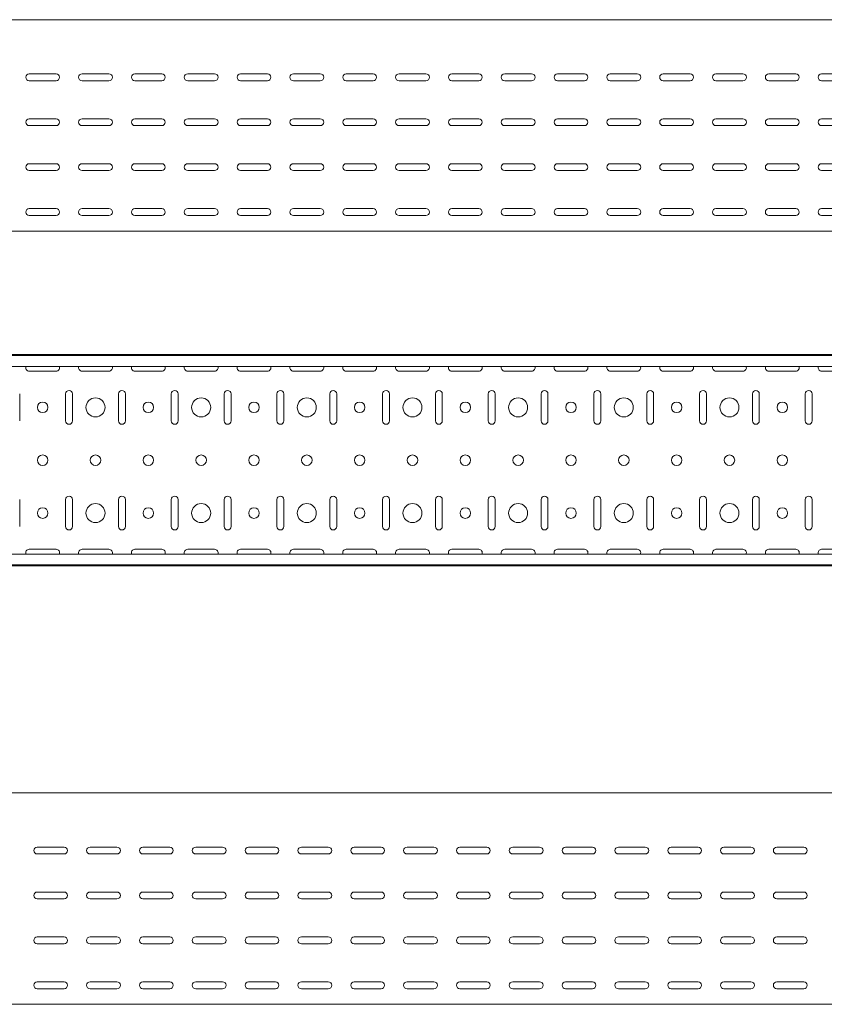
# Model space of a CAD drawing. Header units: millimetres. Extents: x -794 to 3872, y -6969 to -1561.
# Tile 15 of 19: x 1621 to 2383, y -2492 to -1561. Entities that reach past the tile are written whole.
import ezdxf

# ---------------------------------------------------------------- set-up
doc = ezdxf.new("R2010")
doc.units = ezdxf.units.MM

msp = doc.modelspace()

# ---------------------------------------------------------------- linework, layer by layer
at = {"color": 7, "linetype": 'Continuous', "lineweight": 15}
for p, q in [((3867.88, -1560.68), (867.88, -1560.68)), ((1630.13, -1611.93), (1655.63, -1611.93)), ((1655.63, -1618.43), (1630.13, -1618.43)), ((1680.13, -1611.93), (1705.63, -1611.93)), ((1705.63, -1618.43), (1680.13, -1618.43)), ((1730.13, -1611.93), (1755.63, -1611.93)), ((1755.63, -1618.43), (1730.13, -1618.43)), ((1780.13, -1611.93), (1805.63, -1611.93)), ((1805.63, -1618.43), (1780.13, -1618.43)), ((1830.13, -1611.93), (1855.63, -1611.93)), ((1855.63, -1618.43), (1830.13, -1618.43)), ((1880.13, -1611.93), (1905.63, -1611.93)), ((1905.63, -1618.43), (1880.13, -1618.43)), ((1930.13, -1611.93), (1955.63, -1611.93)), ((1955.63, -1618.43), (1930.13, -1618.43)), ((1980.13, -1611.93), (2005.63, -1611.93)), ((2005.63, -1618.43), (1980.13, -1618.43)), ((2030.13, -1611.93), (2055.63, -1611.93)), ((2055.63, -1618.43), (2030.13, -1618.43)), ((2080.13, -1611.93), (2105.63, -1611.93)), ((2105.63, -1618.43), (2080.13, -1618.43)), ((2130.13, -1611.93), (2155.63, -1611.93)), ((2155.63, -1618.43), (2130.13, -1618.43)), ((2180.13, -1611.93), (2205.63, -1611.93)), ((2205.63, -1618.43), (2180.13, -1618.43)), ((2230.13, -1611.93), (2255.63, -1611.93)), ((2255.63, -1618.43), (2230.13, -1618.43)), ((2280.13, -1611.93), (2305.63, -1611.93)), ((2305.63, -1618.43), (2280.13, -1618.43)), ((2330.13, -1611.93), (2355.63, -1611.93)), ((2355.63, -1618.43), (2330.13, -1618.43)), ((2380.13, -1611.93), (2405.63, -1611.93)), ((2405.63, -1618.43), (2380.13, -1618.43)), ((1630.13, -1654.43), (1655.63, -1654.43)), ((1680.13, -1654.43), (1705.63, -1654.43)), ((1730.13, -1654.43), (1755.63, -1654.43)), ((1780.13, -1654.43), (1805.63, -1654.43)), ((1830.13, -1654.43), (1855.63, -1654.43)), ((1880.13, -1654.43), (1905.63, -1654.43)), ((1930.13, -1654.43), (1955.63, -1654.43)), ((1980.13, -1654.43), (2005.63, -1654.43)), ((2030.13, -1654.43), (2055.63, -1654.43)), ((2080.13, -1654.43), (2105.63, -1654.43)), ((2130.13, -1654.43), (2155.63, -1654.43)), ((2180.13, -1654.43), (2205.63, -1654.43)), ((2230.13, -1654.43), (2255.63, -1654.43)), ((2280.13, -1654.43), (2305.63, -1654.43)), ((2330.13, -1654.43), (2355.63, -1654.43)), ((2380.13, -1654.43), (2405.63, -1654.43)), ((1655.63, -1660.93), (1630.13, -1660.93)), ((1705.63, -1660.93), (1680.13, -1660.93)), ((1755.63, -1660.93), (1730.13, -1660.93)), ((1805.63, -1660.93), (1780.13, -1660.93)), ((1855.63, -1660.93), (1830.13, -1660.93)), ((1905.63, -1660.93), (1880.13, -1660.93)), ((1955.63, -1660.93), (1930.13, -1660.93)), ((2005.63, -1660.93), (1980.13, -1660.93)), ((2055.63, -1660.93), (2030.13, -1660.93)), ((2105.63, -1660.93), (2080.13, -1660.93)), ((2155.63, -1660.93), (2130.13, -1660.93)), ((2205.63, -1660.93), (2180.13, -1660.93)), ((2255.63, -1660.93), (2230.13, -1660.93)), ((2305.63, -1660.93), (2280.13, -1660.93)), ((2355.63, -1660.93), (2330.13, -1660.93)), ((2405.63, -1660.93), (2380.13, -1660.93)), ((1630.13, -1696.93), (1655.63, -1696.93)), ((1655.63, -1703.43), (1630.13, -1703.43)), ((1680.13, -1696.93), (1705.63, -1696.93)), ((1705.63, -1703.43), (1680.13, -1703.43)), ((1730.13, -1696.93), (1755.63, -1696.93)), ((1755.63, -1703.43), (1730.13, -1703.43)), ((1780.13, -1696.93), (1805.63, -1696.93)), ((1805.63, -1703.43), (1780.13, -1703.43)), ((1830.13, -1696.93), (1855.63, -1696.93)), ((1855.63, -1703.43), (1830.13, -1703.43)), ((1880.13, -1696.93), (1905.63, -1696.93)), ((1905.63, -1703.43), (1880.13, -1703.43)), ((1930.13, -1696.93), (1955.63, -1696.93)), ((1955.63, -1703.43), (1930.13, -1703.43)), ((1980.13, -1696.93), (2005.63, -1696.93)), ((2005.63, -1703.43), (1980.13, -1703.43)), ((2030.13, -1696.93), (2055.63, -1696.93)), ((2055.63, -1703.43), (2030.13, -1703.43)), ((2080.13, -1696.93), (2105.63, -1696.93)), ((2105.63, -1703.43), (2080.13, -1703.43)), ((2130.13, -1696.93), (2155.63, -1696.93)), ((2155.63, -1703.43), (2130.13, -1703.43)), ((2180.13, -1696.93), (2205.63, -1696.93)), ((2205.63, -1703.43), (2180.13, -1703.43)), ((2230.13, -1696.93), (2255.63, -1696.93)), ((2255.63, -1703.43), (2230.13, -1703.43)), ((2280.13, -1696.93), (2305.63, -1696.93)), ((2305.63, -1703.43), (2280.13, -1703.43)), ((2330.13, -1696.93), (2355.63, -1696.93)), ((2355.63, -1703.43), (2330.13, -1703.43)), ((2380.13, -1696.93), (2405.63, -1696.93)), ((2405.63, -1703.43), (2380.13, -1703.43)), ((1630.13, -1739.43), (1655.63, -1739.43)), ((1680.13, -1739.43), (1705.63, -1739.43)), ((1730.13, -1739.43), (1755.63, -1739.43)), ((1780.13, -1739.43), (1805.63, -1739.43)), ((1830.13, -1739.43), (1855.63, -1739.43)), ((1880.13, -1739.43), (1905.63, -1739.43)), ((1930.13, -1739.43), (1955.63, -1739.43)), ((1980.13, -1739.43), (2005.63, -1739.43)), ((2030.13, -1739.43), (2055.63, -1739.43)), ((2080.13, -1739.43), (2105.63, -1739.43)), ((2130.13, -1739.43), (2155.63, -1739.43)), ((2180.13, -1739.43), (2205.63, -1739.43)), ((2230.13, -1739.43), (2255.63, -1739.43)), ((2280.13, -1739.43), (2305.63, -1739.43)), ((2330.13, -1739.43), (2355.63, -1739.43)), ((2380.13, -1739.43), (2405.63, -1739.43)), ((1655.63, -1745.93), (1630.13, -1745.93)), ((1705.63, -1745.93), (1680.13, -1745.93)), ((1755.63, -1745.93), (1730.13, -1745.93)), ((1805.63, -1745.93), (1780.13, -1745.93)), ((1855.63, -1745.93), (1830.13, -1745.93)), ((1905.63, -1745.93), (1880.13, -1745.93)), ((1955.63, -1745.93), (1930.13, -1745.93)), ((2005.63, -1745.93), (1980.13, -1745.93)), ((2055.63, -1745.93), (2030.13, -1745.93)), ((2105.63, -1745.93), (2080.13, -1745.93)), ((2155.63, -1745.93), (2130.13, -1745.93)), ((2205.63, -1745.93), (2180.13, -1745.93)), ((2255.63, -1745.93), (2230.13, -1745.93)), ((2305.63, -1745.93), (2280.13, -1745.93)), ((2355.63, -1745.93), (2330.13, -1745.93)), ((2405.63, -1745.93), (2380.13, -1745.93)), ((3867.88, -1760.68), (867.88, -1760.68)), ((3867.88, -1877.48), (867.88, -1877.48)), ((3867.88, -1878.48), (867.88, -1878.48)), ((3864.88, -1888.69), (870.88, -1888.69)), ((1630.13, -1893.23), (1655.63, -1893.23)), ((1680.13, -1893.23), (1705.63, -1893.23)), ((1730.13, -1893.23), (1755.63, -1893.23)), ((1780.13, -1893.23), (1805.63, -1893.23)), ((1830.13, -1893.23), (1855.63, -1893.23)), ((1880.13, -1893.23), (1905.63, -1893.23)), ((1930.13, -1893.23), (1955.63, -1893.23)), ((1980.13, -1893.23), (2005.63, -1893.23)), ((2030.13, -1893.23), (2055.63, -1893.23)), ((2080.13, -1893.23), (2105.63, -1893.23)), ((2130.13, -1893.23), (2155.63, -1893.23)), ((2180.13, -1893.23), (2205.63, -1893.23)), ((2230.13, -1893.23), (2255.63, -1893.23)), ((2280.13, -1893.23), (2305.63, -1893.23)), ((2330.13, -1893.23), (2355.63, -1893.23)), ((2380.13, -1893.23), (2405.63, -1893.23)), ((1621.13, -1940.23), (1621.13, -1914.73)), ((1664.63, -1914.73), (1664.63, -1940.23)), ((1671.13, -1940.23), (1671.13, -1914.73)), ((1714.63, -1914.73), (1714.63, -1940.23)), ((1721.13, -1940.23), (1721.13, -1914.73)), ((1764.63, -1914.73), (1764.63, -1940.23)), ((1771.13, -1940.23), (1771.13, -1914.73)), ((1814.63, -1914.73), (1814.63, -1940.23)), ((1821.13, -1940.23), (1821.13, -1914.73)), ((1864.63, -1914.73), (1864.63, -1940.23)), ((1871.13, -1940.23), (1871.13, -1914.73)), ((1914.63, -1914.73), (1914.63, -1940.23)), ((1921.13, -1940.23), (1921.13, -1914.73)), ((1964.63, -1914.73), (1964.63, -1940.23)), ((1971.13, -1940.23), (1971.13, -1914.73)), ((2014.63, -1914.73), (2014.63, -1940.23)), ((2021.13, -1940.23), (2021.13, -1914.73)), ((2064.63, -1914.73), (2064.63, -1940.23)), ((2071.13, -1940.23), (2071.13, -1914.73)), ((2114.63, -1914.73), (2114.63, -1940.23)), ((2121.13, -1940.23), (2121.13, -1914.73)), ((2164.63, -1914.73), (2164.63, -1940.23)), ((2171.13, -1940.23), (2171.13, -1914.73)), ((2214.63, -1914.73), (2214.63, -1940.23)), ((2221.13, -1940.23), (2221.13, -1914.73)), ((2264.63, -1914.73), (2264.63, -1940.23)), ((2271.13, -1940.23), (2271.13, -1914.73)), ((2314.63, -1914.73), (2314.63, -1940.23)), ((2321.13, -1940.23), (2321.13, -1914.73)), ((2364.63, -1914.73), (2364.63, -1940.23)), ((2371.13, -1940.23), (2371.13, -1914.73)), ((1621.13, -2040.23), (1621.13, -2014.73)), ((1664.63, -2014.73), (1664.63, -2040.23)), ((1671.13, -2040.23), (1671.13, -2014.73)), ((1714.63, -2014.73), (1714.63, -2040.23)), ((1721.13, -2040.23), (1721.13, -2014.73)), ((1764.63, -2014.73), (1764.63, -2040.23)), ((1771.13, -2040.23), (1771.13, -2014.73)), ((1814.63, -2014.73), (1814.63, -2040.23)), ((1821.13, -2040.23), (1821.13, -2014.73)), ((1864.63, -2014.73), (1864.63, -2040.23)), ((1871.13, -2040.23), (1871.13, -2014.73)), ((1914.63, -2014.73), (1914.63, -2040.23)), ((1921.13, -2040.23), (1921.13, -2014.73)), ((1964.63, -2014.73), (1964.63, -2040.23)), ((1971.13, -2040.23), (1971.13, -2014.73)), ((2014.63, -2014.73), (2014.63, -2040.23)), ((2021.13, -2040.23), (2021.13, -2014.73)), ((2064.63, -2014.73), (2064.63, -2040.23)), ((2071.13, -2040.23), (2071.13, -2014.73)), ((2114.63, -2014.73), (2114.63, -2040.23)), ((2121.13, -2040.23), (2121.13, -2014.73)), ((2164.63, -2014.73), (2164.63, -2040.23)), ((2171.13, -2040.23), (2171.13, -2014.73)), ((2214.63, -2014.73), (2214.63, -2040.23)), ((2221.13, -2040.23), (2221.13, -2014.73)), ((2264.63, -2014.73), (2264.63, -2040.23)), ((2271.13, -2040.23), (2271.13, -2014.73)), ((2314.63, -2014.73), (2314.63, -2040.23)), ((2321.13, -2040.23), (2321.13, -2014.73)), ((2364.63, -2014.73), (2364.63, -2040.23)), ((2371.13, -2040.23), (2371.13, -2014.73)), ((3864.88, -2066.26), (870.88, -2066.26)), ((1655.63, -2061.73), (1630.13, -2061.73)), ((1705.63, -2061.73), (1680.13, -2061.73)), ((1755.63, -2061.73), (1730.13, -2061.73)), ((1805.63, -2061.73), (1780.13, -2061.73)), ((1855.63, -2061.73), (1830.13, -2061.73)), ((1905.63, -2061.73), (1880.13, -2061.73)), ((1955.63, -2061.73), (1930.13, -2061.73)), ((2005.63, -2061.73), (1980.13, -2061.73)), ((2055.63, -2061.73), (2030.13, -2061.73)), ((2105.63, -2061.73), (2080.13, -2061.73)), ((2155.63, -2061.73), (2130.13, -2061.73)), ((2205.63, -2061.73), (2180.13, -2061.73)), ((2255.63, -2061.73), (2230.13, -2061.73)), ((2305.63, -2061.73), (2280.13, -2061.73)), ((2355.63, -2061.73), (2330.13, -2061.73)), ((2405.63, -2061.73), (2380.13, -2061.73)), ((867.88, -2076.48), (3867.88, -2076.48)), ((3867.88, -2077.48), (867.88, -2077.48)), ((3825.46, -2292.26), (825.46, -2292.26)), ((1637.71, -2343.51), (1663.21, -2343.51)), ((1687.71, -2343.51), (1713.21, -2343.51)), ((1737.71, -2343.51), (1763.21, -2343.51)), ((1787.71, -2343.51), (1813.21, -2343.51)), ((1837.71, -2343.51), (1863.21, -2343.51)), ((1887.71, -2343.51), (1913.21, -2343.51)), ((1937.71, -2343.51), (1963.21, -2343.51)), ((1987.71, -2343.51), (2013.21, -2343.51)), ((2037.71, -2343.51), (2063.21, -2343.51)), ((2087.71, -2343.51), (2113.21, -2343.51)), ((2137.71, -2343.51), (2163.21, -2343.51)), ((2187.71, -2343.51), (2213.21, -2343.51)), ((2237.71, -2343.51), (2263.21, -2343.51)), ((2287.71, -2343.51), (2313.21, -2343.51)), ((2337.71, -2343.51), (2363.21, -2343.51)), ((1663.21, -2350.01), (1637.71, -2350.01)), ((1713.21, -2350.01), (1687.71, -2350.01)), ((1763.21, -2350.01), (1737.71, -2350.01)), ((1813.21, -2350.01), (1787.71, -2350.01)), ((1863.21, -2350.01), (1837.71, -2350.01)), ((1913.21, -2350.01), (1887.71, -2350.01)), ((1963.21, -2350.01), (1937.71, -2350.01)), ((2013.21, -2350.01), (1987.71, -2350.01)), ((2063.21, -2350.01), (2037.71, -2350.01)), ((2113.21, -2350.01), (2087.71, -2350.01)), ((2163.21, -2350.01), (2137.71, -2350.01)), ((2213.21, -2350.01), (2187.71, -2350.01)), ((2263.21, -2350.01), (2237.71, -2350.01)), ((2313.21, -2350.01), (2287.71, -2350.01)), ((2363.21, -2350.01), (2337.71, -2350.01)), ((1637.71, -2386.01), (1663.21, -2386.01)), ((1663.21, -2392.51), (1637.71, -2392.51)), ((1687.71, -2386.01), (1713.21, -2386.01)), ((1713.21, -2392.51), (1687.71, -2392.51)), ((1737.71, -2386.01), (1763.21, -2386.01)), ((1763.21, -2392.51), (1737.71, -2392.51)), ((1787.71, -2386.01), (1813.21, -2386.01)), ((1813.21, -2392.51), (1787.71, -2392.51)), ((1837.71, -2386.01), (1863.21, -2386.01)), ((1863.21, -2392.51), (1837.71, -2392.51)), ((1887.71, -2386.01), (1913.21, -2386.01)), ((1913.21, -2392.51), (1887.71, -2392.51)), ((1937.71, -2386.01), (1963.21, -2386.01)), ((1963.21, -2392.51), (1937.71, -2392.51)), ((1987.71, -2386.01), (2013.21, -2386.01)), ((2013.21, -2392.51), (1987.71, -2392.51)), ((2037.71, -2386.01), (2063.21, -2386.01)), ((2063.21, -2392.51), (2037.71, -2392.51)), ((2087.71, -2386.01), (2113.21, -2386.01)), ((2113.21, -2392.51), (2087.71, -2392.51)), ((2137.71, -2386.01), (2163.21, -2386.01)), ((2163.21, -2392.51), (2137.71, -2392.51)), ((2187.71, -2386.01), (2213.21, -2386.01)), ((2213.21, -2392.51), (2187.71, -2392.51)), ((2237.71, -2386.01), (2263.21, -2386.01)), ((2263.21, -2392.51), (2237.71, -2392.51)), ((2287.71, -2386.01), (2313.21, -2386.01)), ((2313.21, -2392.51), (2287.71, -2392.51)), ((2337.71, -2386.01), (2363.21, -2386.01)), ((2363.21, -2392.51), (2337.71, -2392.51)), ((1637.71, -2428.51), (1663.21, -2428.51)), ((1687.71, -2428.51), (1713.21, -2428.51)), ((1737.71, -2428.51), (1763.21, -2428.51)), ((1787.71, -2428.51), (1813.21, -2428.51)), ((1837.71, -2428.51), (1863.21, -2428.51)), ((1887.71, -2428.51), (1913.21, -2428.51)), ((1937.71, -2428.51), (1963.21, -2428.51)), ((1987.71, -2428.51), (2013.21, -2428.51)), ((2037.71, -2428.51), (2063.21, -2428.51)), ((2087.71, -2428.51), (2113.21, -2428.51)), ((2137.71, -2428.51), (2163.21, -2428.51)), ((2187.71, -2428.51), (2213.21, -2428.51)), ((2237.71, -2428.51), (2263.21, -2428.51)), ((2287.71, -2428.51), (2313.21, -2428.51)), ((2337.71, -2428.51), (2363.21, -2428.51)), ((1663.21, -2435.01), (1637.71, -2435.01)), ((1713.21, -2435.01), (1687.71, -2435.01)), ((1763.21, -2435.01), (1737.71, -2435.01)), ((1813.21, -2435.01), (1787.71, -2435.01)), ((1863.21, -2435.01), (1837.71, -2435.01)), ((1913.21, -2435.01), (1887.71, -2435.01)), ((1963.21, -2435.01), (1937.71, -2435.01)), ((2013.21, -2435.01), (1987.71, -2435.01)), ((2063.21, -2435.01), (2037.71, -2435.01)), ((2113.21, -2435.01), (2087.71, -2435.01)), ((2163.21, -2435.01), (2137.71, -2435.01)), ((2213.21, -2435.01), (2187.71, -2435.01)), ((2263.21, -2435.01), (2237.71, -2435.01)), ((2313.21, -2435.01), (2287.71, -2435.01)), ((2363.21, -2435.01), (2337.71, -2435.01)), ((1637.71, -2471.01), (1663.21, -2471.01)), ((1663.21, -2477.51), (1637.71, -2477.51)), ((1687.71, -2471.01), (1713.21, -2471.01)), ((1713.21, -2477.51), (1687.71, -2477.51)), ((1737.71, -2471.01), (1763.21, -2471.01)), ((1763.21, -2477.51), (1737.71, -2477.51)), ((1787.71, -2471.01), (1813.21, -2471.01)), ((1813.21, -2477.51), (1787.71, -2477.51)), ((1837.71, -2471.01), (1863.21, -2471.01)), ((1863.21, -2477.51), (1837.71, -2477.51)), ((1887.71, -2471.01), (1913.21, -2471.01)), ((1913.21, -2477.51), (1887.71, -2477.51)), ((1937.71, -2471.01), (1963.21, -2471.01)), ((1963.21, -2477.51), (1937.71, -2477.51)), ((1987.71, -2471.01), (2013.21, -2471.01)), ((2013.21, -2477.51), (1987.71, -2477.51)), ((2037.71, -2471.01), (2063.21, -2471.01)), ((2063.21, -2477.51), (2037.71, -2477.51)), ((2087.71, -2471.01), (2113.21, -2471.01)), ((2113.21, -2477.51), (2087.71, -2477.51)), ((2137.71, -2471.01), (2163.21, -2471.01)), ((2163.21, -2477.51), (2137.71, -2477.51)), ((2187.71, -2471.01), (2213.21, -2471.01)), ((2213.21, -2477.51), (2187.71, -2477.51)), ((2237.71, -2471.01), (2263.21, -2471.01)), ((2263.21, -2477.51), (2237.71, -2477.51)), ((2287.71, -2471.01), (2313.21, -2471.01)), ((2313.21, -2477.51), (2287.71, -2477.51)), ((2337.71, -2471.01), (2363.21, -2471.01)), ((2363.21, -2477.51), (2337.71, -2477.51)), ((3825.46, -2492.26), (825.46, -2492.26))]:
    msp.add_line(p, q, dxfattribs=at)
for centre, radius in [((1692.88, -1927.48), 9), ((1792.88, -1927.48), 9), ((1892.88, -1927.48), 9), ((1992.88, -1927.48), 9), ((2092.88, -1927.48), 9), ((2192.88, -1927.48), 9), ((2292.88, -1927.48), 9), ((1642.88, -1927.48), 5), ((1742.88, -1927.48), 5), ((1842.88, -1927.48), 5), ((1942.88, -1927.48), 5), ((2042.88, -1927.48), 5), ((2142.88, -1927.48), 5), ((2242.88, -1927.48), 5), ((2342.88, -1927.48), 5), ((1642.88, -1977.48), 5), ((1692.88, -1977.48), 5), ((1742.88, -1977.48), 5), ((1792.88, -1977.48), 5), ((1842.88, -1977.48), 5), ((1892.88, -1977.48), 5), ((1942.88, -1977.48), 5), ((1992.88, -1977.48), 5), ((2042.88, -1977.48), 5), ((2092.88, -1977.48), 5), ((2142.88, -1977.48), 5), ((2192.88, -1977.48), 5), ((2242.88, -1977.48), 5), ((2292.88, -1977.48), 5), ((2342.88, -1977.48), 5), ((1692.88, -2027.48), 9), ((1792.88, -2027.48), 9), ((1892.88, -2027.48), 9), ((1992.88, -2027.48), 9), ((2092.88, -2027.48), 9), ((2192.88, -2027.48), 9), ((2292.88, -2027.48), 9), ((1642.88, -2027.48), 5), ((1742.88, -2027.48), 5), ((1842.88, -2027.48), 5), ((1942.88, -2027.48), 5), ((2042.88, -2027.48), 5), ((2142.88, -2027.48), 5), ((2242.88, -2027.48), 5), ((2342.88, -2027.48), 5)]:
    msp.add_circle(centre, radius, dxfattribs=at)
for centre, start, end in [((1630.13, -1615.18), 90, 270), ((1655.63, -1615.18), 270, 90), ((1680.13, -1615.18), 90, 270), ((1705.63, -1615.18), 270, 90), ((1730.13, -1615.18), 90, 270), ((1755.63, -1615.18), 270, 90), ((1780.13, -1615.18), 90, 270), ((1805.63, -1615.18), 270, 90), ((1830.13, -1615.18), 90, 270), ((1855.63, -1615.18), 270, 90), ((1880.13, -1615.18), 90, 270), ((1905.63, -1615.18), 270, 90), ((1930.13, -1615.18), 90, 270), ((1955.63, -1615.18), 270, 90), ((1980.13, -1615.18), 90, 270), ((2005.63, -1615.18), 270, 90), ((2030.13, -1615.18), 90, 270), ((2055.63, -1615.18), 270, 90), ((2080.13, -1615.18), 90, 270), ((2105.63, -1615.18), 270, 90), ((2130.13, -1615.18), 90, 270), ((2155.63, -1615.18), 270, 90), ((2180.13, -1615.18), 90, 270), ((2205.63, -1615.18), 270, 90), ((2230.13, -1615.18), 90, 270), ((2255.63, -1615.18), 270, 90), ((2280.13, -1615.18), 90, 270), ((2305.63, -1615.18), 270, 90), ((2330.13, -1615.18), 90, 270), ((2355.63, -1615.18), 270, 90), ((2380.13, -1615.18), 90, 270), ((1630.13, -1657.68), 90, 270), ((1655.63, -1657.68), 270, 90), ((1680.13, -1657.68), 90, 270), ((1705.63, -1657.68), 270, 90), ((1730.13, -1657.68), 90, 270), ((1755.63, -1657.68), 270, 90), ((1780.13, -1657.68), 90, 270), ((1805.63, -1657.68), 270, 90), ((1830.13, -1657.68), 90, 270), ((1855.63, -1657.68), 270, 90), ((1880.13, -1657.68), 90, 270), ((1905.63, -1657.68), 270, 90), ((1930.13, -1657.68), 90, 270), ((1955.63, -1657.68), 270, 90), ((1980.13, -1657.68), 90, 270), ((2005.63, -1657.68), 270, 90), ((2030.13, -1657.68), 90, 270), ((2055.63, -1657.68), 270, 90), ((2080.13, -1657.68), 90, 270), ((2105.63, -1657.68), 270, 90), ((2130.13, -1657.68), 90, 270), ((2155.63, -1657.68), 270, 90), ((2180.13, -1657.68), 90, 270), ((2205.63, -1657.68), 270, 90), ((2230.13, -1657.68), 90, 270), ((2255.63, -1657.68), 270, 90), ((2280.13, -1657.68), 90, 270), ((2305.63, -1657.68), 270, 90), ((2330.13, -1657.68), 90, 270), ((2355.63, -1657.68), 270, 90), ((2380.13, -1657.68), 90, 270), ((1630.13, -1700.18), 90, 270), ((1655.63, -1700.18), 270, 90), ((1680.13, -1700.18), 90, 270), ((1705.63, -1700.18), 270, 90), ((1730.13, -1700.18), 90, 270), ((1755.63, -1700.18), 270, 90), ((1780.13, -1700.18), 90, 270), ((1805.63, -1700.18), 270, 90), ((1830.13, -1700.18), 90, 270), ((1855.63, -1700.18), 270, 90), ((1880.13, -1700.18), 90, 270), ((1905.63, -1700.18), 270, 90), ((1930.13, -1700.18), 90, 270), ((1955.63, -1700.18), 270, 90), ((1980.13, -1700.18), 90, 270), ((2005.63, -1700.18), 270, 90), ((2030.13, -1700.18), 90, 270), ((2055.63, -1700.18), 270, 90), ((2080.13, -1700.18), 90, 270), ((2105.63, -1700.18), 270, 90), ((2130.13, -1700.18), 90, 270), ((2155.63, -1700.18), 270, 90), ((2180.13, -1700.18), 90, 270), ((2205.63, -1700.18), 270, 90), ((2230.13, -1700.18), 90, 270), ((2255.63, -1700.18), 270, 90), ((2280.13, -1700.18), 90, 270), ((2305.63, -1700.18), 270, 90), ((2330.13, -1700.18), 90, 270), ((2355.63, -1700.18), 270, 90), ((2380.13, -1700.18), 90, 270), ((1630.13, -1742.68), 90, 270), ((1655.63, -1742.68), 270, 90), ((1680.13, -1742.68), 90, 270), ((1705.63, -1742.68), 270, 90), ((1730.13, -1742.68), 90, 270), ((1755.63, -1742.68), 270, 90), ((1780.13, -1742.68), 90, 270), ((1805.63, -1742.68), 270, 90), ((1830.13, -1742.68), 90, 270), ((1855.63, -1742.68), 270, 90), ((1880.13, -1742.68), 90, 270), ((1905.63, -1742.68), 270, 90), ((1930.13, -1742.68), 90, 270), ((1955.63, -1742.68), 270, 90), ((1980.13, -1742.68), 90, 270), ((2005.63, -1742.68), 270, 90), ((2030.13, -1742.68), 90, 270), ((2055.63, -1742.68), 270, 90), ((2080.13, -1742.68), 90, 270), ((2105.63, -1742.68), 270, 90), ((2130.13, -1742.68), 90, 270), ((2155.63, -1742.68), 270, 90), ((2180.13, -1742.68), 90, 270), ((2205.63, -1742.68), 270, 90), ((2230.13, -1742.68), 90, 270), ((2255.63, -1742.68), 270, 90), ((2280.13, -1742.68), 90, 270), ((2305.63, -1742.68), 270, 90), ((2330.13, -1742.68), 90, 270), ((2355.63, -1742.68), 270, 90), ((2380.13, -1742.68), 90, 270), ((1630.13, -1889.98), 156.64793, 270), ((1655.63, -1889.98), 270, 23.35207), ((1680.13, -1889.98), 156.64793, 270), ((1705.63, -1889.98), 270, 23.35207), ((1730.13, -1889.98), 156.64793, 270), ((1755.63, -1889.98), 270, 23.35207), ((1780.13, -1889.98), 156.64793, 270), ((1805.63, -1889.98), 270, 23.35207), ((1830.13, -1889.98), 156.64793, 270), ((1855.63, -1889.98), 270, 23.35207), ((1880.13, -1889.98), 156.64793, 270), ((1905.63, -1889.98), 270, 23.35207), ((1930.13, -1889.98), 156.64793, 270), ((1955.63, -1889.98), 270, 23.35207), ((1980.13, -1889.98), 156.64793, 270), ((2005.63, -1889.98), 270, 23.35207), ((2030.13, -1889.98), 156.64793, 270), ((2055.63, -1889.98), 270, 23.35207), ((2080.13, -1889.98), 156.64793, 270), ((2105.63, -1889.98), 270, 23.35207), ((2130.13, -1889.98), 156.64793, 270), ((2155.63, -1889.98), 270, 23.35207), ((2180.13, -1889.98), 156.64793, 270), ((2205.63, -1889.98), 270, 23.35207), ((2230.13, -1889.98), 156.64793, 270), ((2255.63, -1889.98), 270, 23.35207), ((2280.13, -1889.98), 156.64793, 270), ((2305.63, -1889.98), 270, 23.35207), ((2330.13, -1889.98), 156.64793, 270), ((2355.63, -1889.98), 270, 23.35207), ((2380.13, -1889.98), 156.64793, 270), ((1667.88, -1914.73), 0, 180), ((1717.88, -1914.73), 0, 180), ((1767.88, -1914.73), 0, 180), ((1817.88, -1914.73), 0, 180), ((1867.88, -1914.73), 0, 180), ((1917.88, -1914.73), 0, 180), ((1967.88, -1914.73), 0, 180), ((2017.88, -1914.73), 0, 180), ((2067.88, -1914.73), 0, 180), ((2117.88, -1914.73), 0, 180), ((2167.88, -1914.73), 0, 180), ((2217.88, -1914.73), 0, 180), ((2267.88, -1914.73), 0, 180), ((2317.88, -1914.73), 0, 180), ((2367.88, -1914.73), 0, 180), ((1667.88, -1940.23), 180, 0), ((1717.88, -1940.23), 180, 0), ((1767.88, -1940.23), 180, 0), ((1817.88, -1940.23), 180, 0), ((1867.88, -1940.23), 180, 0), ((1917.88, -1940.23), 180, 0), ((1967.88, -1940.23), 180, 0), ((2017.88, -1940.23), 180, 0), ((2067.88, -1940.23), 180, 0), ((2117.88, -1940.23), 180, 0), ((2167.88, -1940.23), 180, 0), ((2217.88, -1940.23), 180, 0), ((2267.88, -1940.23), 180, 0), ((2317.88, -1940.23), 180, 0), ((2367.88, -1940.23), 180, 0), ((1667.88, -2014.73), 0, 180), ((1717.88, -2014.73), 0, 180), ((1767.88, -2014.73), 0, 180), ((1817.88, -2014.73), 0, 180), ((1867.88, -2014.73), 0, 180), ((1917.88, -2014.73), 0, 180), ((1967.88, -2014.73), 0, 180), ((2017.88, -2014.73), 0, 180), ((2067.88, -2014.73), 0, 180), ((2117.88, -2014.73), 0, 180), ((2167.88, -2014.73), 0, 180), ((2217.88, -2014.73), 0, 180), ((2267.88, -2014.73), 0, 180), ((2317.88, -2014.73), 0, 180), ((2367.88, -2014.73), 0, 180), ((1667.88, -2040.23), 180, 0), ((1717.88, -2040.23), 180, 0), ((1767.88, -2040.23), 180, 0), ((1817.88, -2040.23), 180, 0), ((1867.88, -2040.23), 180, 0), ((1917.88, -2040.23), 180, 0), ((1967.88, -2040.23), 180, 0), ((2017.88, -2040.23), 180, 0), ((2067.88, -2040.23), 180, 0), ((2117.88, -2040.23), 180, 0), ((2167.88, -2040.23), 180, 0), ((2217.88, -2040.23), 180, 0), ((2267.88, -2040.23), 180, 0), ((2317.88, -2040.23), 180, 0), ((2367.88, -2040.23), 180, 0), ((1630.13, -2064.98), 90, 203.35207), ((1655.63, -2064.98), 336.64793, 90), ((1680.13, -2064.98), 90, 203.35207), ((1705.63, -2064.98), 336.64793, 90), ((1730.13, -2064.98), 90, 203.35207), ((1755.63, -2064.98), 336.64793, 90), ((1780.13, -2064.98), 90, 203.35207), ((1805.63, -2064.98), 336.64793, 90), ((1830.13, -2064.98), 90, 203.35207), ((1855.63, -2064.98), 336.64793, 90), ((1880.13, -2064.98), 90, 203.35207), ((1905.63, -2064.98), 336.64793, 90), ((1930.13, -2064.98), 90, 203.35207), ((1955.63, -2064.98), 336.64793, 90), ((1980.13, -2064.98), 90, 203.35207), ((2005.63, -2064.98), 336.64793, 90), ((2030.13, -2064.98), 90, 203.35207), ((2055.63, -2064.98), 336.64793, 90), ((2080.13, -2064.98), 90, 203.35207), ((2105.63, -2064.98), 336.64793, 90), ((2130.13, -2064.98), 90, 203.35207), ((2155.63, -2064.98), 336.64793, 90), ((2180.13, -2064.98), 90, 203.35207), ((2205.63, -2064.98), 336.64793, 90), ((2230.13, -2064.98), 90, 203.35207), ((2255.63, -2064.98), 336.64793, 90), ((2280.13, -2064.98), 90, 203.35207), ((2305.63, -2064.98), 336.64793, 90), ((2330.13, -2064.98), 90, 203.35207), ((2355.63, -2064.98), 336.64793, 90), ((2380.13, -2064.98), 90, 203.35207), ((1637.71, -2346.76), 90, 270), ((1663.21, -2346.76), 270, 90), ((1687.71, -2346.76), 90, 270), ((1713.21, -2346.76), 270, 90), ((1737.71, -2346.76), 90, 270), ((1763.21, -2346.76), 270, 90), ((1787.71, -2346.76), 90, 270), ((1813.21, -2346.76), 270, 90), ((1837.71, -2346.76), 90, 270), ((1863.21, -2346.76), 270, 90), ((1887.71, -2346.76), 90, 270), ((1913.21, -2346.76), 270, 90), ((1937.71, -2346.76), 90, 270), ((1963.21, -2346.76), 270, 90), ((1987.71, -2346.76), 90, 270), ((2013.21, -2346.76), 270, 90), ((2037.71, -2346.76), 90, 270), ((2063.21, -2346.76), 270, 90), ((2087.71, -2346.76), 90, 270), ((2113.21, -2346.76), 270, 90), ((2137.71, -2346.76), 90, 270), ((2163.21, -2346.76), 270, 90), ((2187.71, -2346.76), 90, 270), ((2213.21, -2346.76), 270, 90), ((2237.71, -2346.76), 90, 270), ((2263.21, -2346.76), 270, 90), ((2287.71, -2346.76), 90, 270), ((2313.21, -2346.76), 270, 90), ((2337.71, -2346.76), 90, 270), ((2363.21, -2346.76), 270, 90), ((1637.71, -2389.26), 90, 270), ((1663.21, -2389.26), 270, 90), ((1687.71, -2389.26), 90, 270), ((1713.21, -2389.26), 270, 90), ((1737.71, -2389.26), 90, 270), ((1763.21, -2389.26), 270, 90), ((1787.71, -2389.26), 90, 270), ((1813.21, -2389.26), 270, 90), ((1837.71, -2389.26), 90, 270), ((1863.21, -2389.26), 270, 90), ((1887.71, -2389.26), 90, 270), ((1913.21, -2389.26), 270, 90), ((1937.71, -2389.26), 90, 270), ((1963.21, -2389.26), 270, 90), ((1987.71, -2389.26), 90, 270), ((2013.21, -2389.26), 270, 90), ((2037.71, -2389.26), 90, 270), ((2063.21, -2389.26), 270, 90), ((2087.71, -2389.26), 90, 270), ((2113.21, -2389.26), 270, 90), ((2137.71, -2389.26), 90, 270), ((2163.21, -2389.26), 270, 90), ((2187.71, -2389.26), 90, 270), ((2213.21, -2389.26), 270, 90), ((2237.71, -2389.26), 90, 270), ((2263.21, -2389.26), 270, 90), ((2287.71, -2389.26), 90, 270), ((2313.21, -2389.26), 270, 90), ((2337.71, -2389.26), 90, 270), ((2363.21, -2389.26), 270, 90), ((1637.71, -2431.76), 90, 270), ((1663.21, -2431.76), 270, 90), ((1687.71, -2431.76), 90, 270), ((1713.21, -2431.76), 270, 90), ((1737.71, -2431.76), 90, 270), ((1763.21, -2431.76), 270, 90), ((1787.71, -2431.76), 90, 270), ((1813.21, -2431.76), 270, 90), ((1837.71, -2431.76), 90, 270), ((1863.21, -2431.76), 270, 90), ((1887.71, -2431.76), 90, 270), ((1913.21, -2431.76), 270, 90), ((1937.71, -2431.76), 90, 270), ((1963.21, -2431.76), 270, 90), ((1987.71, -2431.76), 90, 270), ((2013.21, -2431.76), 270, 90), ((2037.71, -2431.76), 90, 270), ((2063.21, -2431.76), 270, 90), ((2087.71, -2431.76), 90, 270), ((2113.21, -2431.76), 270, 90), ((2137.71, -2431.76), 90, 270), ((2163.21, -2431.76), 270, 90), ((2187.71, -2431.76), 90, 270), ((2213.21, -2431.76), 270, 90), ((2237.71, -2431.76), 90, 270), ((2263.21, -2431.76), 270, 90), ((2287.71, -2431.76), 90, 270), ((2313.21, -2431.76), 270, 90), ((2337.71, -2431.76), 90, 270), ((2363.21, -2431.76), 270, 90), ((1637.71, -2474.26), 90, 270), ((1663.21, -2474.26), 270, 90), ((1687.71, -2474.26), 90, 270), ((1713.21, -2474.26), 270, 90), ((1737.71, -2474.26), 90, 270), ((1763.21, -2474.26), 270, 90), ((1787.71, -2474.26), 90, 270), ((1813.21, -2474.26), 270, 90), ((1837.71, -2474.26), 90, 270), ((1863.21, -2474.26), 270, 90), ((1887.71, -2474.26), 90, 270), ((1913.21, -2474.26), 270, 90), ((1937.71, -2474.26), 90, 270), ((1963.21, -2474.26), 270, 90), ((1987.71, -2474.26), 90, 270), ((2013.21, -2474.26), 270, 90), ((2037.71, -2474.26), 90, 270), ((2063.21, -2474.26), 270, 90), ((2087.71, -2474.26), 90, 270), ((2113.21, -2474.26), 270, 90), ((2137.71, -2474.26), 90, 270), ((2163.21, -2474.26), 270, 90), ((2187.71, -2474.26), 90, 270), ((2213.21, -2474.26), 270, 90), ((2237.71, -2474.26), 90, 270), ((2263.21, -2474.26), 270, 90), ((2287.71, -2474.26), 90, 270), ((2313.21, -2474.26), 270, 90), ((2337.71, -2474.26), 90, 270), ((2363.21, -2474.26), 270, 90)]:
    msp.add_arc(centre, 3.25, start, end, dxfattribs=at)

doc.saveas('drawing.dxf')
